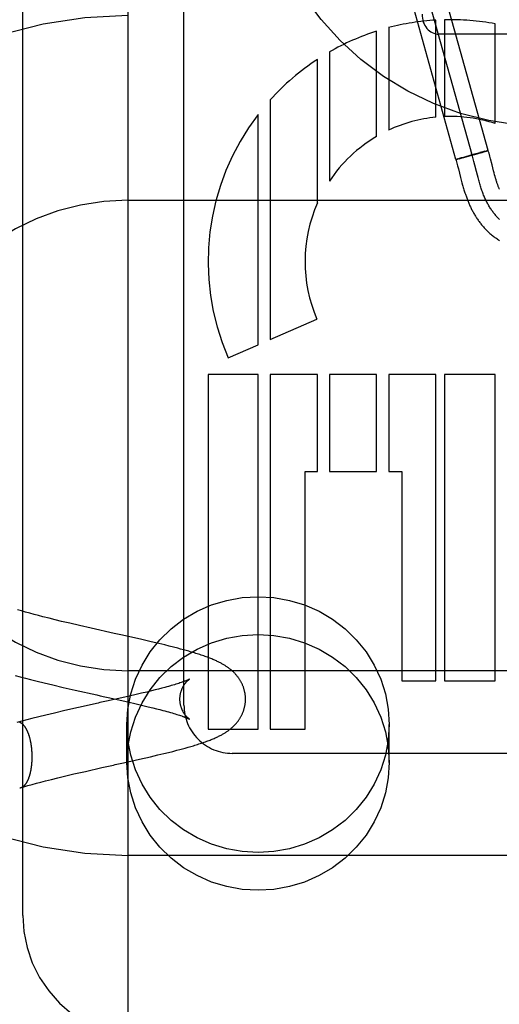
# Model space of a CAD drawing. Header units: inches. Extents: x 0 to 218, y 0 to 141.
# Tile 39 of 114: x 95.435 to 95.721, y 51.941 to 52.527. Entities that reach past the tile are written whole.
import ezdxf

# ---------------------------------------------------------------- set-up
doc = ezdxf.new("R2010")
doc.units = ezdxf.units.IN
doc.header["$LTSCALE"] = 11.987179
doc.header["$MEASUREMENT"] = 0
doc.linetypes.add('HIDDEN', pattern=[0.2, 0.1, -0.1])
doc.layers.add('DEFAULT_2', color=8, linetype='HIDDEN')

msp = doc.modelspace()

# ---------------------------------------------------------------- linework, layer by layer
at = {"layer": 'DEFAULT_2', "color": 8, "linetype": 'HIDDEN'}
for p, q in [((95.49963, 55.38847), (95.49963, 49.88797)), ((95.43713, 51.99357), (95.43713, 52.73662)), ((95.53303, 52.11883), (95.53303, 52.7237)), ((95.71402, 52.44896), (95.67384, 52.59347)), ((95.69475, 52.4436), (95.65457, 52.58811)), ((95.70438, 52.44628), (95.6642, 52.59079)), ((95.6548, 52.52208), (95.6548, 52.46107)), ((95.68291, 52.4688), (95.68291, 52.52657)), ((95.68798, 52.52678), (95.68798, 52.46915)), ((95.71816, 52.46498), (95.71816, 52.52432)), ((95.64766, 52.45731), (95.64766, 52.52)), ((95.81463, 52.51817), (95.68463, 52.51817)), ((95.61955, 52.50759), (95.61955, 52.43075)), ((95.6124, 52.41774), (95.6124, 52.50319)), ((95.5843, 52.47904), (95.5843, 52.33645)), ((95.57715, 52.33336), (95.57715, 52.47043)), ((95.69944, 52.4448), (95.70227, 52.44557)), ((95.7001, 52.44521), (95.7033, 52.44611)), ((95.70214, 52.44554), (95.70567, 52.44652)), ((95.70651, 52.447), (95.70313, 52.44606)), ((95.70549, 52.44647), (95.70866, 52.44736)), ((95.70634, 52.44695), (95.70918, 52.44773)), ((95.70859, 52.44734), (95.71041, 52.44786)), ((95.71096, 52.44821), (95.70908, 52.4477)), ((95.71042, 52.44786), (95.71136, 52.44814)), ((95.71197, 52.44847), (95.71083, 52.44817)), ((95.7112, 52.44809), (95.71219, 52.44838)), ((95.71194, 52.44846), (95.71264, 52.44865)), ((95.71216, 52.44837), (95.71307, 52.44864)), ((95.71257, 52.44863), (95.71303, 52.44874)), ((95.71299, 52.44873), (95.71328, 52.44881)), ((95.71307, 52.44864), (95.71402, 52.44896)), ((95.71348, 52.44886), (95.71325, 52.4488)), ((95.71343, 52.44884), (95.7135, 52.44886)), ((95.71361, 52.44889), (95.71348, 52.44886)), ((95.71495, 52.44564), (95.71449, 52.44732)), ((95.71536, 52.44406), (95.71495, 52.44564)), ((95.6957, 52.44393), (95.69476, 52.44361)), ((95.69536, 52.44146), (95.69581, 52.43978)), ((95.69545, 52.44375), (95.69571, 52.44382)), ((95.6957, 52.44393), (95.69639, 52.44413)), ((95.69571, 52.44382), (95.69613, 52.44392)), ((95.69581, 52.43978), (95.69626, 52.43806)), ((95.69609, 52.44391), (95.69679, 52.4441)), ((95.6961, 52.44405), (95.69687, 52.44428)), ((95.69673, 52.44408), (95.6979, 52.44439)), ((95.69799, 52.4446), (95.69683, 52.44426)), ((95.69778, 52.44436), (95.69947, 52.44481)), ((95.69784, 52.44456), (95.6983, 52.44469)), ((95.6983, 52.44469), (95.70019, 52.44523)), ((95.70545, 52.44243), (95.70502, 52.44406)), ((95.70603, 52.44021), (95.70545, 52.44243)), ((95.70698, 52.43648), (95.70603, 52.44021)), ((95.69626, 52.43806), (95.69758, 52.4329)), ((95.70756, 52.43426), (95.70698, 52.43648)), ((95.70795, 52.43279), (95.70756, 52.43426)), ((95.71724, 52.43677), (95.71677, 52.43856)), ((95.71754, 52.43564), (95.71724, 52.43677)), ((95.71783, 52.43455), (95.71754, 52.43564)), ((95.71812, 52.43351), (95.71783, 52.43455)), ((95.69758, 52.4329), (95.69799, 52.4313)), ((95.69799, 52.4313), (95.6984, 52.42979)), ((95.6984, 52.42979), (95.6988, 52.42834)), ((95.70834, 52.43133), (95.70795, 52.43279)), ((95.71841, 52.43251), (95.71812, 52.43351)), ((95.49963, 52.41929), (95.99963, 52.41929)), ((95.5843, 52.33645), (95.61214, 52.3485)), ((95.55928, 52.32562), (95.57715, 52.33336)), ((95.57715, 52.31554), (95.54743, 52.31554)), ((95.54743, 52.31554), (95.54743, 52.10449)), ((95.57715, 52.10449), (95.57715, 52.31554)), ((95.6124, 52.31554), (95.58429, 52.31554)), ((95.58429, 52.31554), (95.5843, 52.10449)), ((95.6124, 52.25794), (95.6124, 52.31554)), ((95.64766, 52.31554), (95.61955, 52.31554)), ((95.61955, 52.31554), (95.61955, 52.25794)), ((95.64766, 52.25794), (95.64766, 52.31554)), ((95.68291, 52.31554), (95.6548, 52.31554)), ((95.6548, 52.31554), (95.6548, 52.25794)), ((95.68291, 52.13329), (95.68291, 52.31554)), ((95.71816, 52.31554), (95.68798, 52.31554)), ((95.68798, 52.31554), (95.68798, 52.13329)), ((95.71816, 52.13329), (95.71816, 52.31554)), ((95.60503, 52.25794), (95.6124, 52.25794)), ((95.60503, 52.10449), (95.60503, 52.25794)), ((95.61955, 52.25794), (95.64766, 52.25794)), ((95.6548, 52.25794), (95.66263, 52.25794)), ((95.66263, 52.25794), (95.66263, 52.13329)), ((95.43553, 52.17513), (95.43395, 52.17559)), ((95.44128, 52.17351), (95.43877, 52.1742)), ((95.44384, 52.17281), (95.44128, 52.17351)), ((95.44646, 52.17211), (95.44384, 52.17281)), ((95.44914, 52.17141), (95.44646, 52.17211)), ((95.45277, 52.17048), (95.44914, 52.17141)), ((95.45649, 52.16956), (95.45277, 52.17048)), ((95.46026, 52.16863), (95.45649, 52.16956)), ((95.46505, 52.16749), (95.46026, 52.16863)), ((95.47089, 52.16612), (95.46505, 52.16749)), ((95.47777, 52.16455), (95.47089, 52.16612)), ((95.49157, 52.16145), (95.47777, 52.16455)), ((95.49645, 52.16036), (95.4945, 52.1608)), ((95.50793, 52.15778), (95.49645, 52.16036)), ((95.5135, 52.1565), (95.50793, 52.15778)), ((95.51804, 52.15544), (95.5135, 52.1565)), ((95.52159, 52.15459), (95.51804, 52.15544)), ((95.52422, 52.15394), (95.52159, 52.15459)), ((95.5268, 52.15329), (95.52422, 52.15394)), ((95.52935, 52.15264), (95.5268, 52.15329)), ((95.53102, 52.1522), (95.52935, 52.15264)), ((95.53268, 52.15175), (95.53102, 52.1522)), ((95.53432, 52.1513), (95.53268, 52.15175)), ((95.43263, 52.13645), (95.43564, 52.13565)), ((95.43564, 52.13565), (95.43867, 52.13485)), ((95.43867, 52.13485), (95.44172, 52.13407)), ((95.99963, 52.13929), (95.49963, 52.13929)), ((95.44172, 52.13407), (95.4458, 52.13304)), ((95.4458, 52.13304), (95.44989, 52.13204)), ((95.44989, 52.13204), (95.45502, 52.13081)), ((95.45502, 52.13081), (95.46116, 52.12936)), ((95.46116, 52.12936), (95.46828, 52.12773)), ((95.52163, 52.12933), (95.51982, 52.12885)), ((95.52279, 52.12965), (95.52163, 52.12933)), ((95.52389, 52.12995), (95.52279, 52.12965)), ((95.52495, 52.13025), (95.52389, 52.12995)), ((95.52739, 52.13097), (95.52645, 52.13069)), ((95.52828, 52.13124), (95.52739, 52.13097)), ((95.52913, 52.13151), (95.52828, 52.13124)), ((95.52992, 52.13176), (95.52913, 52.13151)), ((95.53066, 52.132), (95.52992, 52.13176)), ((95.53135, 52.13224), (95.53066, 52.132)), ((95.532, 52.13246), (95.53135, 52.13224)), ((95.66263, 52.13329), (95.68291, 52.13329)), ((95.68798, 52.13329), (95.71816, 52.13329)), ((95.46828, 52.12773), (95.48119, 52.12483)), ((95.48119, 52.12483), (95.48312, 52.1244)), ((95.48599, 52.12376), (95.48788, 52.12334)), ((95.48788, 52.12334), (95.49962, 52.1207)), ((95.50378, 52.12494), (95.49782, 52.12358)), ((95.50781, 52.12588), (95.50378, 52.12494)), ((95.51088, 52.12661), (95.50781, 52.12588)), ((95.51381, 52.12733), (95.51088, 52.12661)), ((95.51591, 52.12785), (95.51381, 52.12733)), ((95.51791, 52.12836), (95.51591, 52.12785)), ((95.51982, 52.12885), (95.51791, 52.12836)), ((95.4702, 52.11739), (95.46208, 52.11553)), ((95.48591, 52.12091), (95.48304, 52.12027)), ((95.49962, 52.1207), (95.50466, 52.11954)), ((95.50466, 52.11954), (95.50865, 52.11861)), ((95.50865, 52.11861), (95.51168, 52.11788)), ((95.51168, 52.11788), (95.51457, 52.11717)), ((95.44671, 52.11187), (95.44263, 52.11085)), ((95.45081, 52.11287), (95.44671, 52.11187)), ((95.45594, 52.1141), (95.45081, 52.11287)), ((95.46208, 52.11553), (95.45594, 52.1141)), ((95.51457, 52.11717), (95.51663, 52.11666)), ((95.51663, 52.11666), (95.5186, 52.11615)), ((95.5186, 52.11615), (95.52048, 52.11566)), ((95.52048, 52.11566), (95.52167, 52.11534)), ((95.52167, 52.11534), (95.52282, 52.11503)), ((95.52282, 52.11503), (95.52392, 52.11472)), ((95.52392, 52.11472), (95.52498, 52.11442)), ((95.52498, 52.11442), (95.52599, 52.11413)), ((95.52599, 52.11413), (95.52696, 52.11385)), ((95.52696, 52.11385), (95.52787, 52.11357)), ((95.52787, 52.11357), (95.52873, 52.1133)), ((95.52873, 52.1133), (95.52955, 52.11305)), ((95.52955, 52.11305), (95.53031, 52.1128)), ((95.53031, 52.1128), (95.53103, 52.11256)), ((95.43654, 52.10928), (95.43354, 52.10848)), ((95.43957, 52.11007), (95.43654, 52.10928)), ((95.44263, 52.11085), (95.43957, 52.11007)), ((95.49913, 52.08472), (95.49913, 52.10721)), ((95.65513, 52.08472), (95.65513, 52.10721)), ((95.54743, 52.10449), (95.57715, 52.10449)), ((95.5843, 52.10449), (95.60503, 52.10449)), ((95.53547, 52.09371), (95.5371, 52.09418)), ((95.5371, 52.09418), (95.53872, 52.09466)), ((95.50653, 52.08658), (95.51303, 52.08807)), ((95.51303, 52.08807), (95.51757, 52.08913)), ((95.51757, 52.08913), (95.52112, 52.08998)), ((95.52112, 52.08998), (95.52374, 52.09062)), ((95.52374, 52.09062), (95.52632, 52.09127)), ((95.52632, 52.09127), (95.52886, 52.09192)), ((95.52886, 52.09192), (95.53054, 52.09236)), ((95.53054, 52.09236), (95.5322, 52.0928)), ((95.5322, 52.0928), (95.53384, 52.09325)), ((95.53384, 52.09325), (95.53547, 52.09371)), ((95.82103, 52.0901), (95.56178, 52.0901)), ((95.49211, 52.08336), (95.49504, 52.08401)), ((95.49504, 52.08401), (95.49698, 52.08444)), ((95.49698, 52.08444), (95.50653, 52.08658)), ((95.45806, 52.07551), (95.4628, 52.07666)), ((95.4628, 52.07666), (95.46761, 52.0778)), ((95.46761, 52.0778), (95.47444, 52.07938)), ((95.47444, 52.07938), (95.48427, 52.0816)), ((95.43774, 52.07019), (95.44021, 52.07089)), ((95.44021, 52.07089), (95.44275, 52.07158)), ((95.44275, 52.07158), (95.44534, 52.07228)), ((95.44534, 52.07228), (95.44798, 52.07297)), ((95.44798, 52.07297), (95.45067, 52.07367)), ((95.45067, 52.07367), (95.45433, 52.07459)), ((95.45433, 52.07459), (95.45806, 52.07551)), ((95.99963, 52.02929), (95.49963, 52.02929))]:
    msp.add_line(p, q, dxfattribs=at)
for points in [[(95.70502, 52.44406), (95.7048, 52.44487), (95.70457, 52.44567), (95.70434, 52.44646), (95.70411, 52.44725)], [(95.71357, 52.44888), (95.71368, 52.4489), (95.71373, 52.44892), (95.71378, 52.44893), (95.71383, 52.44894), (95.71387, 52.44894), (95.7139, 52.44895), (95.71393, 52.44896), (95.71396, 52.44896), (95.71398, 52.44897), (95.714, 52.44897), (95.71401, 52.44897), (95.71402, 52.44897), (95.71403, 52.44897)], [(95.71402, 52.44896), (95.71401, 52.44896), (95.71401, 52.44896), (95.71399, 52.44896), (95.71398, 52.44896), (95.71395, 52.44896), (95.71393, 52.44895)], [(95.71449, 52.44732), (95.71424, 52.44821), (95.71403, 52.44897)], [(95.69475, 52.4436), (95.69475, 52.4436), (95.69476, 52.4436), (95.69477, 52.4436), (95.69479, 52.4436)], [(95.69476, 52.44361), (95.69476, 52.44361), (95.69477, 52.44361), (95.69479, 52.44361), (95.6948, 52.44361), (95.69483, 52.44361), (95.69485, 52.44362), (95.69489, 52.44362), (95.69492, 52.44363), (95.69496, 52.44364)], [(95.69476, 52.44361), (95.69492, 52.44303), (95.69514, 52.44226), (95.69536, 52.44146)], [(95.69495, 52.44364), (95.695, 52.44365), (95.69505, 52.44366), (95.6951, 52.44367), (95.69523, 52.4437)], [(95.69523, 52.4437), (95.6953, 52.44372), (95.69545, 52.44375)], [(95.71677, 52.43856), (95.71628, 52.44048), (95.71536, 52.44406)], [(95.6988, 52.42834), (95.699, 52.42764), (95.6992, 52.42694), (95.6994, 52.42626), (95.6996, 52.42559), (95.6998, 52.42493), (95.7, 52.42429), (95.7002, 52.42366), (95.70041, 52.42304), (95.70061, 52.42245), (95.70081, 52.42187), (95.70101, 52.42131), (95.7012, 52.42076), (95.7014, 52.42023), (95.70161, 52.4197), (95.70181, 52.41917), (95.70203, 52.41864), (95.70225, 52.41811), (95.70247, 52.41757), (95.7027, 52.41704), (95.70294, 52.41651), (95.70317, 52.41599), (95.70342, 52.41547), (95.70366, 52.41495), (95.70391, 52.41444), (95.70417, 52.41393), (95.70443, 52.41342), (95.7047, 52.41291), (95.70497, 52.41241), (95.70524, 52.41191), (95.70552, 52.41142), (95.70581, 52.41093), (95.7061, 52.41044), (95.7064, 52.40995), (95.7067, 52.40946), (95.70701, 52.40898), (95.70732, 52.4085), (95.70765, 52.40802), (95.70797, 52.40754), (95.70831, 52.40707), (95.70865, 52.40661), (95.70899, 52.40614), (95.70935, 52.40568), (95.70971, 52.40522), (95.71008, 52.40476), (95.71045, 52.40431), (95.71083, 52.40386), (95.71122, 52.40342), (95.71162, 52.40297), (95.71202, 52.40254), (95.71244, 52.4021), (95.71285, 52.40167), (95.71328, 52.40125), (95.71372, 52.40083), (95.71416, 52.40041), (95.71461, 52.4), (95.71507, 52.39959), (95.71554, 52.39918), (95.71602, 52.39879), (95.71651, 52.39839), (95.717, 52.398), (95.71751, 52.39762), (95.71802, 52.39724), (95.71855, 52.39687), (95.71908, 52.3965), (95.71963, 52.39614), (95.72018, 52.39579), (95.72074, 52.39544)], [(95.72071, 52.40797), (95.72032, 52.40835), (95.71994, 52.40873), (95.71956, 52.40912), (95.71919, 52.40951), (95.71882, 52.40992), (95.71846, 52.41034), (95.71809, 52.41076), (95.71774, 52.41119), (95.71738, 52.41163), (95.71704, 52.41209), (95.71669, 52.41255), (95.71635, 52.41301), (95.71602, 52.41349), (95.71569, 52.41398), (95.71536, 52.41448), (95.71504, 52.41498), (95.71472, 52.4155), (95.71441, 52.41602), (95.7141, 52.41656), (95.7138, 52.4171), (95.7135, 52.41766), (95.7132, 52.41822), (95.71291, 52.4188), (95.71263, 52.41938), (95.71235, 52.41997), (95.71207, 52.42058), (95.7118, 52.42119), (95.71153, 52.42182), (95.71127, 52.42245), (95.71102, 52.42309), (95.71076, 52.42375), (95.71052, 52.42441), (95.71027, 52.42509), (95.71005, 52.42575), (95.70982, 52.42642), (95.7096, 52.4271), (95.70938, 52.42779), (95.70917, 52.42848), (95.70896, 52.42919), (95.70875, 52.42989), (95.70855, 52.43061), (95.70834, 52.43133)], [(95.72066, 52.42591), (95.72053, 52.42623), (95.7204, 52.42655), (95.72027, 52.42688), (95.72014, 52.42722), (95.72002, 52.42755), (95.71989, 52.4279), (95.71976, 52.42825), (95.71964, 52.42861), (95.71951, 52.42898), (95.71938, 52.42937), (95.71924, 52.42978), (95.71911, 52.4302), (95.71897, 52.43064), (95.71883, 52.43109), (95.71869, 52.43155), (95.71855, 52.43202), (95.71841, 52.43251)], [(95.49913, 52.10721), (95.49971, 52.11645), (95.5014, 52.12543), (95.50421, 52.13421), (95.50807, 52.1426), (95.51294, 52.15047), (95.51875, 52.15771), (95.52541, 52.16421), (95.53282, 52.16988), (95.54089, 52.17464), (95.54947, 52.17841), (95.55847, 52.18114), (95.56773, 52.18281), (95.57713, 52.18336), (95.58653, 52.18281), (95.5958, 52.18114), (95.60479, 52.17841), (95.61338, 52.17464), (95.62144, 52.16988), (95.62885, 52.16421), (95.63551, 52.15771), (95.64132, 52.15047), (95.6462, 52.1426), (95.65006, 52.13421), (95.65286, 52.12543), (95.65455, 52.11645), (95.65513, 52.10721)], [(95.43877, 52.1742), (95.43633, 52.1749), (95.43553, 52.17513)], [(95.4945, 52.1608), (95.49352, 52.16101), (95.49255, 52.16123), (95.49157, 52.16145)], [(95.49913, 52.08472), (95.49971, 52.09396), (95.5014, 52.10294), (95.50421, 52.11172), (95.50807, 52.12011), (95.51294, 52.12797), (95.51875, 52.13522), (95.52541, 52.14172), (95.53282, 52.14739), (95.54089, 52.15214), (95.54947, 52.15592), (95.55847, 52.15865), (95.56773, 52.16032), (95.57713, 52.16087), (95.58653, 52.16032), (95.5958, 52.15865), (95.60479, 52.15592), (95.61338, 52.15214), (95.62144, 52.14739), (95.62885, 52.14172), (95.63551, 52.13522), (95.64132, 52.12797), (95.6462, 52.12011), (95.65006, 52.11172), (95.65286, 52.10294), (95.65455, 52.09396), (95.65513, 52.08472)], [(95.53678, 52.1506), (95.53596, 52.15084), (95.53432, 52.1513)], [(95.56963, 52.12234), (95.56963, 52.12271), (95.56962, 52.1231), (95.5696, 52.12349), (95.56957, 52.12388), (95.56954, 52.12427), (95.5695, 52.12466), (95.56946, 52.12505), (95.5694, 52.12543), (95.56934, 52.12582), (95.56927, 52.1262), (95.5692, 52.12659), (95.56912, 52.12697), (95.56903, 52.12735), (95.56893, 52.12773), (95.56883, 52.12811), (95.56872, 52.12848), (95.5686, 52.12886), (95.56848, 52.12923), (95.56835, 52.12959), (95.56821, 52.12996), (95.56807, 52.13032), (95.56792, 52.13068), (95.56777, 52.13104), (95.5676, 52.1314), (95.56744, 52.13175), (95.56726, 52.1321), (95.56708, 52.13244), (95.5669, 52.13278), (95.56671, 52.13312), (95.56651, 52.13345), (95.56631, 52.13379), (95.5661, 52.13411), (95.56588, 52.13444), (95.56566, 52.13476), (95.56543, 52.13509), (95.5652, 52.1354), (95.56496, 52.13572), (95.56471, 52.13603), (95.56447, 52.13633), (95.56422, 52.13663), (95.56397, 52.13692), (95.56372, 52.1372), (95.56347, 52.13747), (95.56321, 52.13774), (95.56295, 52.13801), (95.56269, 52.13827), (95.56242, 52.13853), (95.56215, 52.13878), (95.56188, 52.13903), (95.5616, 52.13928), (95.56132, 52.13952), (95.56103, 52.13977), (95.56074, 52.14001), (95.56044, 52.14025), (95.56013, 52.14048), (95.55982, 52.14072), (95.55951, 52.14095), (95.55919, 52.14119), (95.55886, 52.14142), (95.55852, 52.14165), (95.55817, 52.14188), (95.55782, 52.14211), (95.55746, 52.14234), (95.55709, 52.14257), (95.55672, 52.14279), (95.55633, 52.14302), (95.55593, 52.14325), (95.55553, 52.14347), (95.55511, 52.1437), (95.55469, 52.14392), (95.55425, 52.14415), (95.55379, 52.14438), (95.55333, 52.14461), (95.55285, 52.14484), (95.55235, 52.14507), (95.55184, 52.14531), (95.55131, 52.14555), (95.55076, 52.14578), (95.55019, 52.14603), (95.5496, 52.14627), (95.54899, 52.14652), (95.54835, 52.14677), (95.54769, 52.14702), (95.547, 52.14728), (95.54629, 52.14754), (95.54556, 52.14781), (95.5448, 52.14807), (95.54404, 52.14833), (95.54326, 52.1486), (95.54246, 52.14886), (95.54166, 52.14912), (95.54086, 52.14937), (95.54005, 52.14962), (95.53923, 52.14987), (95.53841, 52.15012), (95.53678, 52.1506)], [(95.52645, 52.13069), (95.52546, 52.1304), (95.52495, 52.13025)], [(95.53063, 52.12234), (95.53063, 52.12265), (95.53064, 52.12298), (95.53066, 52.12331), (95.53068, 52.12364), (95.53071, 52.12397), (95.53075, 52.1243), (95.5308, 52.12463), (95.53085, 52.12495), (95.53091, 52.12527), (95.53097, 52.12559), (95.53104, 52.12591), (95.53112, 52.12622), (95.5312, 52.12653), (95.53128, 52.12683), (95.53138, 52.12713), (95.53147, 52.12742), (95.53158, 52.12771), (95.53168, 52.12799), (95.53179, 52.12827), (95.53191, 52.12854), (95.53202, 52.1288), (95.53214, 52.12906), (95.53227, 52.12931), (95.53239, 52.12956), (95.53252, 52.12979), (95.53264, 52.13002), (95.53277, 52.13025), (95.5329, 52.13046), (95.53303, 52.13067), (95.53316, 52.13087), (95.53329, 52.13106), (95.53342, 52.13125), (95.53355, 52.13143), (95.53367, 52.1316), (95.5338, 52.13176), (95.53392, 52.13192), (95.53405, 52.13207), (95.53417, 52.13222), (95.53429, 52.13236), (95.5344, 52.13249), (95.53452, 52.13262), (95.53463, 52.13274), (95.53474, 52.13286), (95.53485, 52.13297), (95.53495, 52.13308), (95.53506, 52.13318), (95.53515, 52.13327), (95.53525, 52.13336), (95.53534, 52.13345), (95.53543, 52.13353), (95.53552, 52.1336), (95.5356, 52.13368), (95.53569, 52.13374), (95.53576, 52.13381), (95.53584, 52.13387), (95.5359, 52.13392), (95.53597, 52.13397), (95.53603, 52.13402), (95.53609, 52.13406), (95.53614, 52.1341), (95.53619, 52.13414), (95.53624, 52.13417), (95.53628, 52.13419), (95.53631, 52.13422), (95.53634, 52.13424), (95.53637, 52.13425), (95.53639, 52.13427), (95.5364, 52.13427), (95.53641, 52.13428)], [(95.53641, 52.13428), (95.53641, 52.13428), (95.53639, 52.13427), (95.53638, 52.13426), (95.53635, 52.13425), (95.53632, 52.13423), (95.53629, 52.13421), (95.53624, 52.13419), (95.53619, 52.13416), (95.53612, 52.13413), (95.53606, 52.13409), (95.53598, 52.13405), (95.53589, 52.13401), (95.5358, 52.13397), (95.53569, 52.13392), (95.53558, 52.13386), (95.53545, 52.13381), (95.53532, 52.13375), (95.53517, 52.13369), (95.53502, 52.13362), (95.53486, 52.13355), (95.53468, 52.13348), (95.53449, 52.1334), (95.5343, 52.13332), (95.53409, 52.13324), (95.53387, 52.13315), (95.53364, 52.13306), (95.53339, 52.13297), (95.53314, 52.13287), (95.53287, 52.13277), (95.53259, 52.13267), (95.5323, 52.13257), (95.532, 52.13246)], [(95.48312, 52.1244), (95.48408, 52.12418), (95.48504, 52.12397), (95.48599, 52.12376)], [(95.49782, 52.12358), (95.48686, 52.12112), (95.48591, 52.12091)], [(95.48304, 52.12027), (95.48208, 52.12005), (95.4702, 52.11739)], [(95.5364, 52.11041), (95.53641, 52.11041), (95.53641, 52.1104), (95.53641, 52.11041), (95.5364, 52.11041), (95.53639, 52.11042), (95.53637, 52.11043), (95.53634, 52.11045), (95.53631, 52.11047), (95.53628, 52.11049), (95.53624, 52.11052), (95.53619, 52.11055), (95.53614, 52.11059), (95.53609, 52.11062), (95.53603, 52.11067), (95.53597, 52.11071), (95.5359, 52.11076), (95.53583, 52.11082), (95.53576, 52.11088), (95.53568, 52.11094), (95.5356, 52.11101), (95.53552, 52.11108), (95.53543, 52.11116), (95.53534, 52.11124), (95.53525, 52.11133), (95.53515, 52.11142), (95.53505, 52.11151), (95.53495, 52.11161), (95.53485, 52.11172), (95.53474, 52.11183), (95.53463, 52.11194), (95.53452, 52.11207), (95.5344, 52.11219), (95.53428, 52.11233), (95.53416, 52.11247), (95.53404, 52.11261), (95.53392, 52.11277), (95.5338, 52.11292), (95.53367, 52.11309), (95.53354, 52.11326), (95.53342, 52.11344), (95.53329, 52.11363), (95.53316, 52.11382), (95.53303, 52.11402), (95.5329, 52.11423), (95.53277, 52.11444), (95.53264, 52.11466), (95.53252, 52.11489), (95.53239, 52.11513), (95.53226, 52.11537), (95.53214, 52.11563), (95.53202, 52.11588), (95.5319, 52.11615), (95.53179, 52.11642), (95.53168, 52.1167), (95.53158, 52.11698), (95.53147, 52.11727), (95.53138, 52.11756), (95.53128, 52.11786), (95.5312, 52.11816), (95.53112, 52.11847), (95.53104, 52.11878), (95.53097, 52.11909), (95.53091, 52.11941), (95.53085, 52.11973), (95.5308, 52.12006), (95.53075, 52.12038), (95.53071, 52.12071), (95.53068, 52.12104), (95.53066, 52.12137), (95.53064, 52.1217), (95.53063, 52.12203), (95.53063, 52.12234)], [(95.53872, 52.09466), (95.53953, 52.0949), (95.54035, 52.09515), (95.54116, 52.09541), (95.54196, 52.09566), (95.54276, 52.09592), (95.54355, 52.09619), (95.54434, 52.09645), (95.5451, 52.09672), (95.54585, 52.09698), (95.54658, 52.09725), (95.54729, 52.09751), (95.54797, 52.09777), (95.54863, 52.09803), (95.54926, 52.09828), (95.54987, 52.09853), (95.55046, 52.09877), (95.55103, 52.09902), (95.55159, 52.09926), (95.55212, 52.09951), (95.55265, 52.09975), (95.55316, 52.09999), (95.55366, 52.10024), (95.55414, 52.10048), (95.55462, 52.10072), (95.55507, 52.10097), (95.55552, 52.10121), (95.55595, 52.10145), (95.55637, 52.10169), (95.55677, 52.10192), (95.55715, 52.10216), (95.55753, 52.10239), (95.55789, 52.10262), (95.55824, 52.10285), (95.55859, 52.10308), (95.55892, 52.10331), (95.55925, 52.10354), (95.55957, 52.10378), (95.55989, 52.10401), (95.56019, 52.10425), (95.5605, 52.10448), (95.56079, 52.10472), (95.56108, 52.10496), (95.56137, 52.1052), (95.56165, 52.10545), (95.56192, 52.1057), (95.5622, 52.10595), (95.56247, 52.1062), (95.56273, 52.10646), (95.56299, 52.10672), (95.56325, 52.10699), (95.5635, 52.10726), (95.56376, 52.10753), (95.56401, 52.10781), (95.56425, 52.1081), (95.5645, 52.10839), (95.56475, 52.10869), (95.56499, 52.109), (95.56523, 52.10932), (95.56546, 52.10964), (95.56569, 52.10996), (95.56591, 52.11028), (95.56612, 52.11061), (95.56633, 52.11093), (95.56653, 52.11127), (95.56673, 52.1116), (95.56692, 52.11194), (95.5671, 52.11228), (95.56728, 52.11262), (95.56745, 52.11297), (95.56762, 52.11332), (95.56778, 52.11367), (95.56793, 52.11403), (95.56808, 52.11439), (95.56822, 52.11475), (95.56836, 52.11512), (95.56849, 52.11548), (95.56861, 52.11585), (95.56873, 52.11622), (95.56883, 52.1166), (95.56894, 52.11697), (95.56903, 52.11735), (95.56912, 52.11773), (95.5692, 52.11811), (95.56928, 52.1185), (95.56934, 52.11888), (95.5694, 52.11926), (95.56946, 52.11965), (95.5695, 52.12004), (95.56954, 52.12043), (95.56957, 52.12081), (95.5696, 52.1212), (95.56962, 52.12159), (95.56963, 52.12198), (95.56963, 52.12234)], [(95.53103, 52.11256), (95.5317, 52.11233), (95.53201, 52.11222), (95.53232, 52.11211), (95.53261, 52.11201), (95.53288, 52.11191), (95.53315, 52.11181), (95.5334, 52.11171), (95.53365, 52.11162), (95.53388, 52.11153), (95.5341, 52.11145), (95.5343, 52.11136), (95.5345, 52.11128), (95.53469, 52.11121), (95.53486, 52.11113), (95.53503, 52.11106), (95.53518, 52.111), (95.53532, 52.11093), (95.53546, 52.11087), (95.53558, 52.11082), (95.53569, 52.11077), (95.5358, 52.11072), (95.53589, 52.11067), (95.53598, 52.11063), (95.53606, 52.11059), (95.53613, 52.11056), (95.53619, 52.11052), (95.53624, 52.1105), (95.5364, 52.11041)], [(95.44274, 52.08806), (95.44274, 52.08835), (95.44273, 52.08865), (95.44273, 52.08894), (95.44272, 52.08924), (95.44272, 52.08953), (95.44271, 52.08983), (95.44269, 52.09012), (95.44268, 52.09041), (95.44266, 52.09071), (95.44265, 52.091), (95.44263, 52.09129), (95.44261, 52.09159), (95.44259, 52.09188), (95.44256, 52.09217), (95.44254, 52.09246), (95.44251, 52.09275), (95.44248, 52.09304), (95.44245, 52.09333), (95.44241, 52.09361), (95.44238, 52.0939), (95.44234, 52.09418), (95.4423, 52.09447), (95.44226, 52.09475), (95.44222, 52.09503), (95.44218, 52.09531), (95.44213, 52.09559), (95.44209, 52.09587), (95.44204, 52.09614), (95.44199, 52.09642), (95.44194, 52.09669), (95.44189, 52.09696), (95.44183, 52.09723), (95.44177, 52.09749), (95.44172, 52.09776), (95.44166, 52.09802), (95.4416, 52.09828), (95.44153, 52.09854), (95.44147, 52.0988), (95.4414, 52.09905), (95.44134, 52.0993), (95.44127, 52.09955), (95.4412, 52.0998), (95.44112, 52.10004), (95.44105, 52.10029), (95.44098, 52.10053), (95.4409, 52.10076), (95.44082, 52.101), (95.44075, 52.10123), (95.44067, 52.10146), (95.44058, 52.10169), (95.4405, 52.10191), (95.44042, 52.10213), (95.44033, 52.10235), (95.44025, 52.10256), (95.44016, 52.10277), (95.44007, 52.10298), (95.43998, 52.10319), (95.43989, 52.10339), (95.4398, 52.10359), (95.4397, 52.10378), (95.43961, 52.10397), (95.43951, 52.10416), (95.43941, 52.10435), (95.43932, 52.10453), (95.43922, 52.10471), (95.43912, 52.10488), (95.43902, 52.10505), (95.43891, 52.10522), (95.43881, 52.10538), (95.43871, 52.10554), (95.4386, 52.1057), (95.4385, 52.10585), (95.43839, 52.106), (95.43828, 52.10615), (95.43818, 52.10629), (95.43807, 52.10642), (95.43796, 52.10656), (95.43785, 52.10669), (95.43774, 52.10681), (95.43762, 52.10693), (95.43751, 52.10705), (95.4374, 52.10716), (95.43729, 52.10727), (95.43717, 52.10738), (95.43706, 52.10748), (95.43694, 52.10757), (95.43683, 52.10766), (95.43671, 52.10775), (95.4366, 52.10783), (95.43648, 52.10791), (95.43636, 52.10799), (95.43624, 52.10806), (95.43613, 52.10813), (95.43601, 52.10819), (95.43589, 52.10825), (95.43577, 52.1083), (95.43565, 52.10835), (95.43553, 52.10839), (95.43541, 52.10843), (95.43529, 52.10847)], [(95.65513, 52.10721), (95.65455, 52.09796), (95.65286, 52.08898), (95.65006, 52.08021), (95.6462, 52.07182), (95.64132, 52.06395), (95.63551, 52.05671), (95.62885, 52.05021), (95.62144, 52.04454), (95.61338, 52.03978), (95.60479, 52.036), (95.5958, 52.03327), (95.58653, 52.03161), (95.57713, 52.03106), (95.56773, 52.03161), (95.55847, 52.03327), (95.54947, 52.036), (95.54089, 52.03978), (95.53282, 52.04454), (95.52541, 52.05021), (95.51875, 52.05671), (95.51294, 52.06395), (95.50807, 52.07182), (95.50421, 52.08021), (95.5014, 52.08898), (95.49971, 52.09796), (95.49913, 52.10721)], [(95.43615, 52.06973), (95.43624, 52.06976), (95.43636, 52.0698), (95.43648, 52.06985), (95.4366, 52.0699), (95.43671, 52.06995), (95.43683, 52.07001), (95.43694, 52.07007), (95.43706, 52.07013), (95.43717, 52.0702), (95.43729, 52.07028), (95.4374, 52.07036), (95.43751, 52.07044), (95.43762, 52.07053), (95.43774, 52.07062), (95.43785, 52.07072), (95.43796, 52.07082), (95.43807, 52.07092), (95.43818, 52.07103), (95.43828, 52.07114), (95.43839, 52.07126), (95.4385, 52.07138), (95.4386, 52.0715), (95.43871, 52.07163), (95.43881, 52.07177), (95.43891, 52.0719), (95.43902, 52.07204), (95.43912, 52.07219), (95.43922, 52.07234), (95.43932, 52.07249), (95.43941, 52.07264), (95.43951, 52.0728), (95.43961, 52.07297), (95.4397, 52.07313), (95.4398, 52.07331), (95.43989, 52.07348), (95.43998, 52.07366), (95.44007, 52.07384), (95.44016, 52.07402), (95.44025, 52.07421), (95.44033, 52.0744), (95.44042, 52.0746), (95.4405, 52.0748), (95.44058, 52.075), (95.44067, 52.0752), (95.44075, 52.07541), (95.44082, 52.07562), (95.4409, 52.07584), (95.44098, 52.07606), (95.44105, 52.07628), (95.44112, 52.0765), (95.4412, 52.07673), (95.44127, 52.07695), (95.44134, 52.07719), (95.4414, 52.07742), (95.44147, 52.07766), (95.44153, 52.0779), (95.4416, 52.07814), (95.44166, 52.07838), (95.44172, 52.07863), (95.44177, 52.07888), (95.44183, 52.07913), (95.44189, 52.07939), (95.44194, 52.07964), (95.44199, 52.0799), (95.44204, 52.08016), (95.44209, 52.08042), (95.44213, 52.08069), (95.44218, 52.08096), (95.44222, 52.08122), (95.44226, 52.08149), (95.4423, 52.08177), (95.44234, 52.08204), (95.44238, 52.08232), (95.44241, 52.08259), (95.44245, 52.08287), (95.44248, 52.08315), (95.44251, 52.08343), (95.44254, 52.08371), (95.44256, 52.084), (95.44259, 52.08428), (95.44261, 52.08457), (95.44263, 52.08486), (95.44265, 52.08514), (95.44266, 52.08543), (95.44268, 52.08572), (95.44269, 52.08601), (95.44271, 52.0863), (95.44272, 52.08659), (95.44272, 52.08689), (95.44273, 52.08718), (95.44273, 52.08747), (95.44274, 52.08777), (95.44274, 52.08806)], [(95.48427, 52.0816), (95.49114, 52.08314), (95.49211, 52.08336)], [(95.65513, 52.08472), (95.65455, 52.07547), (95.65286, 52.06649), (95.65006, 52.05772), (95.6462, 52.04933), (95.64132, 52.04146), (95.63551, 52.03422), (95.62885, 52.02772), (95.62144, 52.02204), (95.61338, 52.01729), (95.60479, 52.01351), (95.5958, 52.01078), (95.58653, 52.00912), (95.57713, 52.00857), (95.56773, 52.00912), (95.55847, 52.01078), (95.54947, 52.01351), (95.54089, 52.01729), (95.53282, 52.02204), (95.52541, 52.02772), (95.51875, 52.03422), (95.51294, 52.04146), (95.50807, 52.04933), (95.50421, 52.05772), (95.5014, 52.06649), (95.49971, 52.07547), (95.49913, 52.08472)], [(95.43532, 52.06961), (95.43541, 52.06961), (95.43553, 52.06962), (95.43565, 52.06963), (95.43577, 52.06965), (95.43589, 52.06967), (95.43601, 52.0697), (95.43613, 52.06973), (95.43774, 52.07019)], [(95.43713, 51.99357), (95.43777, 51.98396), (95.43967, 51.97451), (95.4428, 51.96537), (95.44712, 51.95671), (95.45255, 51.94867), (95.459, 51.94138), (95.46638, 51.93499), (95.47454, 51.92959), (95.48336, 51.92529), (95.49267, 51.92217), (95.50231, 51.92027), (95.51213, 51.91964)]]:
    msp.add_lwpolyline(points, dxfattribs=at)
msp.add_circle((95.74963, 52.63817), 0.175, dxfattribs=at)
for centre, radius, start, end in [((95.49963, 52.27929), 0.25, 90, 270), ((95.69143, 52.38282), 0.144, 93.39432, 104.7393), ((95.69143, 52.38282), 0.144, 79.30349, 91.37485), ((95.69143, 52.38282), 0.144, 107.69761, 119.94758), ((95.69143, 52.38282), 0.144, 123.28679, 138.07244), ((95.69143, 52.38282), 0.144, 142.52312, 203.40302), ((95.69143, 52.38282), 0.0864, 71.9811, 92.2925), ((95.69143, 52.38282), 0.0864, 95.66187, 115.08817), ((95.69143, 52.38282), 0.0864, 120.44126, 146.30555), ((95.49963, 52.27929), 0.14, 90, 270), ((95.69143, 52.38282), 0.0864, 156.16143, 203.40475), ((95.56177, 52.11884), 0.02874, 180.01054, 270.02027)]:
    msp.add_arc(centre, radius, start, end, dxfattribs=at)
msp.add_ellipse((95.68463, 52.53004), major_axis=(0, -0.01187), ratio=0.842271, start_param=-1.570796, end_param=0, dxfattribs=at)

doc.saveas('drawing.dxf')
